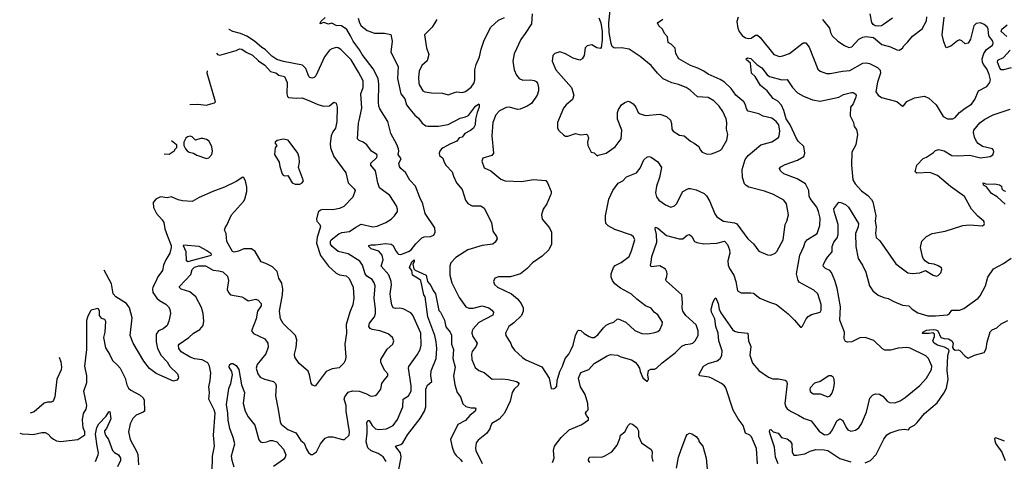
# Model space of a CAD drawing. Extents: x 2220520 to 2384350, y 721165 to 893491.
# Tile 71 of 256: x 2246053 to 2255023, y 804997 to 809022. Entities that reach past the tile are written whole.
import ezdxf

# ---------------------------------------------------------------- set-up
doc = ezdxf.new("R2010")
doc.units = 0

msp = doc.modelspace()

# ---------------------------------------------------------------- linework, layer by layer
at = {"layer": '0CON20XD'}
for points in [[(2251328.7, 809038.7), (2251346.2, 808995), (2251358.8, 808915), (2251359.1, 808835), (2251351.2, 808768.8), (2251345, 808760), (2251310, 808765), (2251265, 808792.5), (2251222.5, 808785), (2251204, 808765), (2251195.6, 808694.4), (2251175.7, 808664.3), (2251155, 808653.8), (2251095, 808670), (2251025, 808712.2), (2250975, 808728.9), (2250927.3, 808712.7), (2250908.8, 808695), (2250903.8, 808645), (2250938, 808565), (2251079.2, 808405), (2251100, 808335), (2251088, 808295), (2251032.4, 808247.6), (2251006, 808215), (2250953.3, 808085), (2250952.5, 808035), (2250963.6, 808013.6), (2251009.2, 807969.2), (2251025, 807961.2), (2251045, 807962), (2251115, 807984), (2251165, 807973.3), (2251215, 807977.5), (2251225, 807970), (2251236, 807945), (2251224.1, 807905.9), (2251228, 807875), (2251260, 807815), (2251285, 807807.5), (2251315, 807780), (2251322.5, 807787.5), (2251395, 807806.7), (2251477, 807863), (2251533.3, 807935), (2251536.9, 808015), (2251498.6, 808115), (2251498, 808175), (2251508.8, 808205), (2251535, 808246.2), (2251565, 808268.8), (2251595, 808278.8), (2251615, 808273.8), (2251641.2, 808255), (2251664.4, 808224.4), (2251686.9, 808176.9), (2251705, 808164.2), (2251755, 808147.5), (2251885, 808160.8), (2251945, 808140.8), (2251981.4, 808105), (2251990.8, 808075), (2251994.3, 808025), (2252006.8, 808006.8), (2252065, 807970), (2252105, 807963.3), (2252162.5, 807915), (2252198, 807898), (2252240, 807865), (2252253.3, 807835), (2252270, 807815), (2252315, 807796.2), (2252355, 807800), (2252405, 807816.7), (2252437.3, 807832.7), (2252448.8, 807845), (2252496, 807925), (2252504.2, 807975), (2252491.9, 808025), (2252494.3, 808085), (2252488, 808118), (2252457.1, 808185), (2252425, 808234), (2252375, 808282.5), (2252325, 808312.5), (2252228.3, 808318.3), (2252160.5, 808380.5), (2252125, 808403.8), (2252055, 808432.9), (2251995, 808445.7), (2251913.8, 808483.8), (2251862.9, 808535), (2251805, 808606), (2251705, 808686.9), (2251605, 808754.3), (2251535, 808764.4), (2251485, 808762.2), (2251465, 808766.9), (2251450.7, 808779.3), (2251440.9, 808805), (2251422.9, 808905), (2251419.5, 808995), (2251434.3, 809135.7)], [(2249391.5, 804995), (2249365, 805036.5), (2249317.3, 805067.3), (2249255, 805091.5), (2249225, 805118.6), (2249210, 805175), (2249219.5, 805255), (2249217.9, 805315), (2249215, 805346.7), (2249225, 805370), (2249235, 805369.2), (2249262.4, 805322.4), (2249295, 805294.6), (2249325, 805286.2), (2249394.3, 805294.3), (2249454.2, 805325), (2249495, 805378.6), (2249542.3, 805495), (2249547.6, 805562.4), (2249594.4, 805595), (2249620, 805635), (2249620.4, 805685), (2249596.2, 805845), (2249598.3, 805861.7), (2249675, 805966.2), (2249700, 806015), (2249711.5, 806055), (2249706.4, 806166.4), (2249635, 806328), (2249615, 806349.2), (2249547.4, 806387.4), (2249515, 806393.5), (2249475, 806388.6), (2249455, 806396), (2249442.4, 806422.4), (2249433.8, 806475), (2249426.8, 806525), (2249440.3, 806605), (2249438.2, 806635), (2249415, 806695.5), (2249345.6, 806775), (2249362.7, 806835), (2249356.4, 806875), (2249325, 806912.2), (2249254.2, 806935), (2249234.2, 806955), (2249234, 806965), (2249255, 806971.5), (2249295, 806970.5), (2249385, 806982.1), (2249436.8, 806976.8), (2249456.5, 806965), (2249475, 806919.2), (2249493.3, 806893.3), (2249505, 806884.4), (2249525, 806881.5), (2249595, 806909.3), (2249617.9, 806925), (2249660.5, 806979.5), (2249715, 807035.4), (2249737.4, 807042.6), (2249795.3, 807044.7), (2249825, 807057.5), (2249838.2, 807085), (2249834, 807125), (2249746.4, 807255), (2249725.3, 807345), (2249699.5, 807400.5), (2249657.1, 807505), (2249608.1, 807558.1), (2249568.7, 807628.7), (2249524, 807665), (2249512, 807685), (2249505.8, 807715), (2249528.2, 807755), (2249502, 807792), (2249506.9, 807825), (2249503.2, 807845), (2249488.2, 807885), (2249432.4, 807985), (2249406.8, 808095), (2249335, 808210), (2249325.5, 808235), (2249320.7, 808270.7), (2249324.2, 808435), (2249317, 808487), (2249274, 808574), (2249171.8, 808705), (2249148.5, 808748.5), (2249090.4, 808825), (2249065.6, 808875), (2249033.6, 808933.6), (2248985, 808966.9), (2248935, 808970), (2248895, 808990), (2248865, 808982.5), (2248823.8, 808996.2), (2248790, 808985), (2248797.5, 809005), (2248835, 809041.2)], [(2249137.8, 809035), (2249148.6, 808995), (2249164.3, 808965), (2249218.8, 808925), (2249285, 808900.5), (2249375, 808900), (2249435, 808887.5), (2249446.7, 808825), (2249432.5, 808725), (2249500, 808595), (2249493.8, 808485), (2249526.1, 808346.1), (2249560.8, 808300.8)], [(2249854.2, 809025), (2249810.8, 808955), (2249739.2, 808885), (2249760, 808765), (2249780.8, 808705), (2249763.7, 808646.3), (2249717.5, 808605), (2249693.3, 808553.3), (2249685.8, 808495), (2249688.6, 808445), (2249694.3, 808425), (2249725, 808373.8), (2249745, 808364), (2249804.3, 808354.3), (2249905, 808353.1), (2249955, 808336), (2250015, 808360), (2250035, 808364), (2250085, 808360), (2250115, 808368.6), (2250165, 808406), (2250192, 808448), (2250200, 808475), (2250199.2, 808565), (2250212.5, 808615), (2250240.3, 808685), (2250256.1, 808755), (2250285.3, 808834.7), (2250344.5, 808955.5), (2250413.5, 809016.5), (2250468.1, 809041.9)], [(2250738.2, 808468.2), (2250758.3, 808458.3), (2250768.6, 808445), (2250780.5, 808405), (2250780.5, 808375), (2250768.1, 808335), (2250715, 808258), (2250675, 808234.3), (2250612.5, 808207.5), (2250587.3, 808202.7), (2250516.3, 808226.3), (2250485, 808222.5), (2250425, 808190.5), (2250391.1, 808155), (2250364.5, 808085), (2250353.5, 807965), (2250370, 807805), (2250353.3, 807785), (2250271.2, 807758.8), (2250263.9, 807733.9), (2250285, 807673.3), (2250345, 807644), (2250435, 807568.8), (2250474.4, 807554.4), (2250625, 807546.9), (2250735, 807567.1), (2250845, 807555.8), (2250860.8, 807535), (2250893.8, 807455), (2250894, 807435), (2250886.1, 807416.1), (2250855.6, 807345), (2250820.8, 807295), (2250806, 807245), (2250811.2, 807205), (2250880, 807125), (2250896.9, 807085), (2250898.1, 806975), (2250872.9, 806925), (2250813.7, 806866.3), (2250724.2, 806805), (2250675.5, 806754.5), (2250615, 806706), (2250525, 806680), (2250415, 806678), (2250382.5, 806665), (2250370, 806635), (2250377.7, 806607.7), (2250405, 806583.8), (2250532.8, 806522.8), (2250587.4, 806477.4), (2250622.5, 806435), (2250640.5, 806395), (2250640, 806365), (2250623.3, 806325), (2250555, 806258.5), (2250510, 806225), (2250478.6, 806165), (2250481.9, 806145), (2250528.3, 806071.7), (2250537.5, 806045), (2250560.9, 806010.9), (2250632.6, 805942.6), (2250662.8, 805922.8), (2250809.5, 805859.5), (2250876.2, 805755), (2250895, 805660), (2250915, 805657.5), (2250935, 805666.7), (2250947.7, 805682.3), (2250948.8, 805735), (2250974.2, 805815), (2250998.6, 805865), (2251022, 805935), (2251056.7, 805975), (2251077.8, 806015), (2251095, 806056.7), (2251116.6, 806143.4), (2251135, 806184), (2251145, 806192.5), (2251165, 806190), (2251195, 806162.9), (2251240, 806135), (2251265, 806125.8), (2251285, 806127.1), (2251320.6, 806149.4), (2251370.6, 806215), (2251395, 806236.7), (2251425, 806254.3), (2251465.4, 806264.6), (2251495, 806294), (2251505, 806295.6), (2251576.2, 806265), (2251658.1, 806188.1), (2251721.2, 806161.2), (2251775, 806160), (2251839.7, 806170.3), (2251865, 806180), (2251884.1, 806195.9), (2251907.3, 806242.7), (2251908, 806265), (2251865, 806331.2), (2251834, 806355), (2251805, 806393.8), (2251755, 806414), (2251674, 806475), (2251625, 806520.8), (2251525.7, 806575), (2251475, 806615.7), (2251452.2, 806645), (2251441.1, 806675), (2251441.4, 806705), (2251463.5, 806765), (2251477.8, 806782.2), (2251531.7, 806808.3), (2251605, 806864), (2251626.5, 806915), (2251655.6, 807015.6), (2251645, 807043.8), (2251627.4, 807057.4), (2251475, 807110.6), (2251414.5, 807144.5), (2251394, 807165), (2251390.3, 807199.7), (2251390.8, 807235), (2251419.4, 807385), (2251457.8, 807465), (2251505, 807530.8), (2251546.2, 807555), (2251580.7, 807589.3), (2251672.7, 807627.3), (2251705, 807668.8), (2251737.5, 807745), (2251765, 807770), (2251785, 807773.8), (2251805, 807768), (2251866.8, 807726.8), (2251900, 807675), (2251880.8, 807585), (2251852.9, 807505), (2251845.6, 807445), (2251855, 807406.7), (2251875, 807378.8), (2251935, 807334), (2251984.1, 807314.1), (2252016.7, 807325), (2252037, 807343), (2252093.8, 807456.2), (2252145, 807482.9), (2252165, 807484.4), (2252215, 807472.9), (2252287.6, 807437.6), (2252308.2, 807418.2), (2252338.6, 807365), (2252385, 807253.3), (2252405, 807224), (2252464.5, 807184.5), (2252565, 807171.1), (2252585, 807161.9), (2252686.3, 807026.3), (2252738.6, 806978.6), (2252785, 806911.2), (2252865, 806878), (2252895, 806876.2), (2252935, 806893.8), (2252951.3, 806908.7), (2253009.4, 807015), (2253025.7, 807154.3), (2253041.4, 807185), (2253055.8, 807245), (2253037.5, 807345), (2253015, 807378), (2252919.8, 807429.8), (2252838, 807458), (2252695.4, 807495.4), (2252669.6, 807509.6), (2252656.1, 807526.1), (2252636.9, 807585), (2252634, 807656), (2252661.9, 807748.1), (2252689.4, 807785), (2252805, 807883.1), (2252905, 807909.2), (2252965, 807948.8), (2252972.9, 807965), (2252977.5, 808005), (2252967.5, 808065), (2252945, 808095.7), (2252905, 808124.3), (2252825, 808142.5), (2252785, 808165.6), (2252689.3, 808189.3), (2252676.9, 808205), (2252663.4, 808253.4), (2252650.5, 808275), (2252576.4, 808335), (2252533.5, 808395), (2252475, 808453.6), (2252435, 808478.5), (2252325, 808525.6), (2252284.1, 808554.1), (2252230.6, 808579.4), (2252165, 808604.6), (2252056.7, 808665), (2252030, 808715), (2252025, 808762.5), (2251989.3, 808799.3), (2251960, 808815), (2251953.3, 808865), (2251927.5, 808895), (2251910, 808935), (2251876.4, 808966.4), (2251863.3, 808995), (2251911.7, 809028.3)], [(2250720.8, 809075), (2250714.1, 808985.9), (2250658, 808895), (2250616.9, 808843.1), (2250557.8, 808712.2), (2250545.5, 808645), (2250558.9, 808565), (2250577.8, 808517.8), (2250602, 808485), (2250635, 808471.4), (2250705, 808475.5), (2250738.2, 808468.2)], [(2252598, 809045), (2252587.5, 809005), (2252594.2, 808945), (2252607.5, 808915), (2252635, 808879.2), (2252665, 808855.8), (2252695, 808850), (2252715.3, 808854.7), (2252755, 808880.6), (2252775, 808880), (2252799.5, 808859.5), (2252924.5, 808704.5), (2252975, 808687.5), (2253005, 808691.9), (2253065, 808714.5), (2253189.5, 808810.5), (2253215, 808811.2), (2253245, 808772), (2253325, 808571.2), (2253345, 808553.1), (2253402.4, 808532.4), (2253435, 808530.6), (2253547.3, 808552.7), (2253615, 808558.5), (2253735, 808626.7), (2253765, 808629.5), (2253795, 808623.6), (2253867.3, 808587.2), (2253892.4, 808562.4), (2253895.4, 808535), (2253868.7, 808451.3), (2253851.4, 808365), (2253874, 808335), (2253905, 808314.3), (2254045, 808278), (2254095, 808233.8), (2254105, 808237.5), (2254135, 808276), (2254205, 808308.8), (2254295, 808324), (2254335, 808305.7), (2254400.6, 808245), (2254465, 808140), (2254505, 808117.1), (2254555, 808120), (2254575, 808130.8), (2254615, 808175.8), (2254665, 808217.1), (2254725, 808252.5), (2254754.4, 808295), (2254787.6, 808372.4), (2254865, 808412), (2254890.7, 808449.3), (2254895.6, 808475), (2254885, 808523.8), (2254862.2, 808575), (2254832.7, 808612.7), (2254822.9, 808635), (2254821.4, 808665), (2254835, 808714.3), (2254860.9, 808749.1), (2254915, 808788.8), (2254921.7, 808808.3), (2254917.5, 808825), (2254881.5, 808875), (2254874.4, 808934.4), (2254865.6, 808955.6), (2254838.3, 808978.3), (2254805, 808992.9), (2254765, 808988), (2254745, 808966.2), (2254715.4, 808845), (2254692.2, 808807.8), (2254665, 808802.9), (2254635, 808830), (2254615, 808838.8), (2254595, 808830), (2254535, 808780.9), (2254493.3, 808765), (2254471.1, 808821.1), (2254455.9, 808884.1), (2254475.3, 809045)], [(2253367.1, 809025), (2253430.6, 808945), (2253439.2, 808905), (2253454.5, 808874.5), (2253505, 808826), (2253565.8, 808785.8), (2253605, 808768), (2253635, 808774.2), (2253696.1, 808843.9), (2253735, 808864.3), (2253765, 808868), (2253830.2, 808860.2), (2253906.6, 808796.6), (2253985.7, 808775.7), (2254045, 808747.5), (2254066.4, 808743.6), (2254096.4, 808763.6), (2254107.5, 808785), (2254145, 808820), (2254185, 808873.3), (2254275, 808937.5), (2254315, 809012.5), (2254316.9, 809046.9)], [(2254003.1, 809036.9), (2253922.7, 808977.3), (2253903.8, 808966.2), (2253865, 808962.7), (2253845, 808966.5), (2253828.7, 808978.7), (2253816.9, 808996.9), (2253800, 809075)], [(2247806.9, 804895), (2247810, 805045), (2247827.5, 805135), (2247819.1, 805235), (2247833.3, 805435), (2247825.5, 805465), (2247775.5, 805565), (2247783.3, 805625), (2247777.3, 805675), (2247787.8, 805732.2), (2247793.6, 805805), (2247781.5, 805865), (2247766.1, 805896.1), (2247715, 805923.3), (2247645, 805932.7), (2247605, 805945.5), (2247524.2, 805995), (2247503.3, 806025), (2247500, 806055), (2247504.5, 806065.5), (2247595, 806124.2), (2247635, 806166), (2247695, 806197.1), (2247723.3, 806235), (2247731.5, 806275), (2247723.1, 806345), (2247708.6, 806398.6), (2247655.9, 806495.9), (2247602.5, 806542.5), (2247525, 806566), (2247510, 806580), (2247508.3, 806591.7), (2247611.1, 806698.9), (2247625.4, 806745), (2247645, 806766.1), (2247685, 806777.6), (2247745, 806779.1), (2247815, 806740.8), (2247865.8, 806734.2), (2247903.8, 806725), (2247946.9, 806685), (2247955.5, 806645), (2247942.7, 806562.7), (2247953.8, 806535), (2247974.4, 806514.4), (2248075, 806495.7), (2248105, 806482.5), (2248135, 806459.2), (2248205, 806476), (2248225, 806466.2), (2248251.2, 806435), (2248251.2, 806415), (2248218.6, 806365), (2248206.9, 806295), (2248165.8, 806185), (2248181.5, 806161.5), (2248285, 806114.3), (2248314.4, 806075), (2248316.4, 806036.4), (2248295, 805977.5), (2248215, 805880), (2248208, 805845), (2248222, 805795), (2248244, 805765), (2248283.3, 805745), (2248365.4, 805725.4), (2248384.2, 805705), (2248389.4, 805685), (2248384.4, 805594.4), (2248407.9, 805467.9), (2248425.7, 805355.7), (2248435.5, 805335.5), (2248495, 805288.1), (2248568, 805258), (2248615, 805187.5), (2248643.1, 805163.1), (2248665, 805107.5), (2248685, 805077.5), (2248705, 805060), (2248719.3, 805060.7), (2248755.8, 805084.2), (2248794, 805155), (2248835, 805208.8), (2248865, 805220), (2248905, 805220), (2248995, 805196.7), (2249013, 805197), (2249053.3, 805235), (2249057.5, 805265), (2249026.2, 805455), (2249025.5, 805505), (2249010, 805565), (2249014.4, 805585), (2249045, 805628.6), (2249085, 805640), (2249145, 805636.4), (2249205, 805616.7), (2249245, 805594.4), (2249265, 805591.9), (2249292.1, 805597.9), (2249306.2, 805605), (2249342.5, 805655), (2249351.9, 805705), (2249373.3, 805736.7), (2249405.8, 805775), (2249408, 805795), (2249380.6, 805825), (2249358.1, 805865), (2249342.1, 805902.1), (2249341.5, 805925), (2249401.7, 806018.3), (2249452.5, 806065), (2249461.4, 806095), (2249448, 806125), (2249408.3, 806158.3), (2249335, 806185.5), (2249265, 806197.8), (2249245, 806208.6), (2249232.2, 806225), (2249238.5, 806255), (2249284.4, 806315), (2249294.5, 806345), (2249295.5, 806385), (2249282.5, 806485), (2249290.4, 806595), (2249282.7, 806625), (2249263.1, 806653.1), (2249216, 806686), (2249199.3, 806705), (2249175.8, 806785.8), (2249151.8, 806821.7), (2249045, 806889.1), (2248955, 806908.2), (2248899.2, 806955), (2248885, 806977.5), (2248884.3, 807005), (2248890, 807015), (2248959.1, 807070.9), (2248988, 807082), (2249058.7, 807091.3), (2249115, 807132.2), (2249165, 807158.1), (2249270, 807135), (2249309.7, 807140.3), (2249387.4, 807172.6), (2249436.2, 807205), (2249468.8, 807235), (2249493.3, 807275), (2249493.8, 807295), (2249484.2, 807325), (2249425, 807418.8), (2249329.7, 807489.7), (2249314.5, 807535), (2249294.5, 807645), (2249250.6, 807695), (2249251.4, 807715), (2249306.4, 807765), (2249310, 807785), (2249305.5, 807795), (2249258.9, 807825), (2249215, 807882.5), (2249182.5, 807905), (2249145, 807920), (2249131.4, 807935), (2249138.3, 808078.3), (2249145, 808103.3), (2249168.8, 808215), (2249160.6, 808345), (2249183.3, 808405), (2249181.1, 808465), (2249140.5, 808545), (2249071.1, 808655), (2248979.8, 808749.8), (2248955, 808764.3), (2248935, 808768.1), (2248895, 808756.9), (2248876, 808745), (2248830.5, 808685), (2248749.7, 808510.3), (2248735, 808495.8), (2248715, 808490), (2248695, 808494), (2248685.6, 808505.6), (2248658.5, 808578.5), (2248628.6, 808608.6), (2248455, 808641.2), (2248395, 808659.4), (2248350.1, 808690.1), (2248289.3, 808749.3), (2248258.4, 808768.4), (2248190.7, 808825), (2248121, 808871), (2248065.5, 808895.5), (2247993.3, 808913.3), (2247962.1, 808932.1), (2247958, 808932.7)], [(2255045, 808868.6), (2254994.7, 808915), (2255000.4, 808935), (2255047.9, 808975)], [(2247846.6, 808717.5), (2247855, 808703.8), (2247875, 808699.2), (2248025, 808742.2), (2248055, 808757.5), (2248075, 808753.3), (2248115, 808727.3), (2248175, 808699.6), (2248228.7, 808648.7), (2248285, 808607.1), (2248338.6, 808548.6), (2248386.8, 808536.8), (2248415, 808518), (2248463.8, 808505), (2248488.3, 808448.3), (2248486.5, 808346.5), (2248492.5, 808322.5), (2248501.9, 808311.9), (2248575, 808306.9), (2248625, 808310.9), (2248707.6, 808277.6), (2248768.2, 808248.2), (2248825, 808234.5), (2248875, 808238), (2248915, 808270), (2248935, 808260), (2248946.2, 808225), (2248943.1, 808095), (2248930, 808035), (2248905, 807998.8), (2248890.6, 807965), (2248881.5, 807895), (2248885.6, 807855), (2248915.7, 807775), (2249024.4, 807625), (2249044.5, 807534.5), (2249100.9, 807480.9), (2249108.6, 807465), (2249089.2, 807405), (2249005, 807318.8), (2248965, 807300.6), (2248905, 807288.5), (2248815, 807292.4), (2248794.4, 807285), (2248773.2, 807266.8), (2248755.5, 807205), (2248761.1, 807185), (2248788.1, 807155), (2248793.6, 807135), (2248761.4, 807038.6), (2248758.2, 806985), (2248792, 806872), (2248866.1, 806776.1), (2248935, 806710.8), (2248965, 806696.9), (2249027.6, 806687.6), (2249055, 806664), (2249090, 806585), (2249096.7, 806485), (2249088, 806422), (2249058.9, 806355), (2249027.8, 806245), (2249028.9, 806165), (2249015.7, 806065), (2249023.8, 805945), (2249018.8, 805915), (2249007, 805893), (2248961.7, 805848.3), (2248900.3, 805839.7), (2248845.7, 805814.3), (2248745, 805682.5), (2248720.7, 805690.7), (2248709.3, 805709.3), (2248694, 805785), (2248679.4, 805819.4), (2248597.3, 805887.3), (2248560.8, 805945), (2248556, 805975), (2248570, 806035), (2248577.5, 806105), (2248565.8, 806145), (2248452.4, 806252.4), (2248429.2, 806295), (2248421.1, 806365), (2248447.5, 806515), (2248450.6, 806565), (2248440.6, 806620.6), (2248415, 806667.5), (2248397, 806727), (2248355, 806769.2), (2248295, 806800.8), (2248252.5, 806815), (2248199.1, 806909.1), (2248165, 806933.8), (2248095, 806933.3), (2248045, 806911.2), (2248007.7, 806902.3), (2247990.3, 806910.3), (2247941.3, 807001.3), (2247933.2, 807073.2), (2247920, 807105), (2247924.2, 807125), (2247939.5, 807150.5), (2247981.2, 807245), (2248091.2, 807365), (2248105, 807387.5), (2248122.5, 807455), (2248122.9, 807495), (2248109.2, 807555), (2248095, 807580), (2248085, 807586.2), (2248025, 807546.2), (2247920, 807495), (2247812.8, 807457.2), (2247688.6, 807401.4), (2247625, 807365.7), (2247535, 807372.2), (2247495, 807381.1), (2247435, 807408.6), (2247395, 807397.1), (2247335, 807406.9), (2247292.5, 807385), (2247268.9, 807355), (2247271.9, 807311.9), (2247298.5, 807255), (2247349.5, 807199.5), (2247364.4, 807175), (2247376.5, 807115), (2247399.8, 807049.8), (2247431.4, 806965), (2247434.2, 806945), (2247422, 806895), (2247383.1, 806835), (2247364.2, 806785), (2247354.2, 806735), (2247310.9, 806679.1), (2247294.4, 806635), (2247265.5, 806585), (2247261.2, 806565), (2247266.7, 806535), (2247302.6, 806482.6), (2247325, 806461.4), (2247385, 806429.2), (2247408.8, 806405), (2247421.2, 806385), (2247427.5, 806345), (2247412.9, 806275), (2247397.5, 806235), (2247361.2, 806205), (2247318.8, 806185), (2247295, 806156.7), (2247295.6, 806085), (2247308.1, 806025), (2247342.4, 805962.4), (2247395.8, 805905), (2247420.5, 805860.5), (2247490, 805795), (2247500, 805765), (2247497.7, 805752.3), (2247485, 805737.5), (2247455, 805726.7), (2247295, 805796.2), (2247235, 805844), (2247185, 805908.8), (2247085.8, 806075), (2247058.6, 806145), (2247078.1, 806305), (2247051.9, 806395), (2247026.2, 806436.2), (2246930, 806495), (2246905, 806523.8), (2246888.6, 806615), (2246822.6, 806740.2)], [(2255084, 808584), (2255015, 808564.7), (2254995, 808564.7), (2254980.6, 808580.6), (2254959.7, 808635), (2254965.3, 808654.7), (2255015, 808678.1), (2255075, 808745.9)], [(2250908, 804985), (2250921.4, 805025), (2250915.8, 805094.2), (2250923.8, 805133.8), (2250985, 805215.7), (2251060, 805285), (2251175, 805332.9), (2251236, 805375), (2251234.3, 805394.3), (2251216, 805415), (2251208.8, 805435), (2251215, 805450), (2251232.5, 805465), (2251228.8, 805525), (2251204.2, 805605), (2251162.5, 805675), (2251144.4, 805755), (2251164.3, 805805.7), (2251237.5, 805835), (2251285, 805888.8), (2251405, 805960), (2251435, 805970), (2251500, 805965), (2251530, 805950), (2251625, 805921.5), (2251660.2, 805900.2), (2251678.5, 805878.5), (2251700.8, 805845), (2251706, 805815), (2251729.5, 805759.5), (2251765, 805727.5), (2251771.7, 805728.3), (2251780, 805745), (2251775.8, 805785), (2251780, 805825), (2251803.3, 805836.7), (2251835, 805836.7), (2251855, 805845.6), (2251904.7, 805895.3), (2252023.1, 805985), (2252085, 806045.7), (2252117.3, 806062.7), (2252165, 806067.1), (2252186.2, 806075), (2252206, 806095), (2252233.1, 806145), (2252232.7, 806187.3), (2252215, 806240), (2252120, 806325), (2252094.6, 806365), (2252086.7, 806395), (2252092.5, 806445), (2252086, 806515), (2251941.2, 806641.2), (2251938.8, 806655), (2251949.7, 806680.3), (2251951.4, 806705), (2251949.4, 806725), (2251935, 806749.2), (2251885, 806779.2), (2251805, 806771.2), (2251798, 806785), (2251807, 806813), (2251811.4, 806865), (2251856.7, 806995), (2251853.4, 807063.4), (2251840.8, 807115), (2251845, 807130), (2251865, 807122), (2251945, 807054.4), (2252060, 807025), (2252095, 807026.2), (2252135, 807059.2), (2252155, 807062.9), (2252175.5, 807045.5), (2252199.1, 806999.1), (2252220.3, 806990.3), (2252285, 806980), (2252405, 806986.7), (2252474.1, 807004.1), (2252502.4, 806972.4), (2252520, 806925), (2252521.5, 806895), (2252504.5, 806825.5), (2252507.5, 806785), (2252519.5, 806755), (2252557.7, 806695), (2252576.7, 806635), (2252590.8, 806550.8), (2252625, 806532.5), (2252715, 806534), (2252738.8, 806528.8), (2252796.7, 806485), (2252885, 806448.1), (2252947.6, 806427.6), (2253055, 806340.8), (2253111.2, 806285), (2253165, 806220), (2253175, 806220), (2253185, 806230), (2253216.2, 806295), (2253235, 806316.2), (2253265, 806336.7), (2253343.8, 806356.2), (2253355.8, 806374.2), (2253355.5, 806425.5), (2253324, 806525), (2253288.3, 806558.3), (2253155, 806631.1), (2253145, 806646.2), (2253129.6, 806705), (2253160, 806875), (2253197.5, 806955), (2253208.6, 806995), (2253231.1, 807018.9), (2253317.8, 807072.2), (2253343.5, 807145), (2253346.4, 807213.6), (2253330.5, 807275), (2253313.4, 807313.4), (2253253.8, 807393.8), (2253244.4, 807415), (2253242.2, 807465), (2253210.6, 807525), (2253135, 807570.8), (2253015, 807616.2), (2252985, 807643.3), (2252976.2, 807665), (2252987.7, 807682.3), (2253025, 807701.9), (2253139.4, 807740.6), (2253195, 807774), (2253206.9, 807805), (2253196.7, 807865), (2253145, 807915.4), (2253129.1, 807939.1), (2253073, 808065), (2253035, 808118.9), (2253015, 808195.8), (2252993.3, 808243.3), (2252958.6, 808278.6), (2252916.9, 808305), (2252863.8, 808375), (2252800.9, 808420.9), (2252752, 808505), (2252720, 808535), (2252710, 808625), (2252673.3, 808655), (2252671.2, 808665), (2252684.5, 808675.5), (2252715, 808668), (2252769.2, 808615), (2252815, 808583.6), (2252860.9, 808520.8), (2252884.3, 808504.3), (2252995, 808473.8), (2253045.7, 808475.7), (2253091.9, 808405), (2253140, 808355), (2253194.6, 808324.6), (2253275, 808292), (2253345, 808280), (2253515, 808317.5), (2253558.6, 808341.4), (2253630.3, 808359.7), (2253645, 808358.5), (2253665, 808346.7), (2253671.9, 808335), (2253671.4, 808315), (2253646.2, 808255), (2253622.9, 808225), (2253620, 808145), (2253648.8, 808085), (2253655, 808050), (2253675, 808020), (2253686.7, 807975), (2253668.8, 807881.2), (2253632.9, 807815), (2253630, 807695), (2253641.9, 807561.9), (2253663.5, 807525), (2253723.1, 807463.1), (2253779.7, 807419.7), (2253813.4, 807383.4), (2253825, 807361.2), (2253851.5, 807235), (2253847.8, 807185), (2253855.4, 807135.4), (2253849.5, 807075), (2253855.6, 807035.6), (2253887.9, 807007.9), (2254035.6, 806795.6), (2254144.1, 806714.1), (2254185, 806708.8), (2254253.6, 806716.4), (2254305, 806737.5), (2254375, 806692.5), (2254404.4, 806685.6), (2254420.5, 806689.5), (2254444, 806715), (2254453.3, 806745), (2254449.3, 806759.3), (2254420, 806780), (2254385, 806794), (2254335, 806801.2), (2254305, 806820), (2254283.8, 806845), (2254276, 806865), (2254259.2, 806945), (2254272, 807005), (2254315, 807047.1), (2254365, 807072.2), (2254485, 807095.6), (2254645, 807145.8), (2254705, 807151.2), (2254825, 807142.5), (2254840, 807155), (2254842.5, 807165), (2254835.9, 807185.9), (2254780.5, 807230.5), (2254723.8, 807295), (2254661.3, 807411.3), (2254532.7, 807502.7), (2254415, 807601.1), (2254345, 807630.8), (2254225, 807623.3), (2254210, 807635), (2254225, 807696.7), (2254284.2, 807755.8), (2254315, 807768.8), (2254378.3, 807811.7)], [(2247604.2, 808249.5), (2247675, 808253.1), (2247754.4, 808244.4), (2247795, 808254.3), (2247827.5, 808265), (2247836, 808275), (2247761.1, 808535), (2247762.5, 808555.1)], [(2249560.8, 808300.8), (2249575.5, 808245), (2249606, 808206), (2249652.7, 808152.7), (2249685.7, 808125), (2249719.1, 808079.1), (2249753.3, 808055), (2249771.3, 808051.3), (2249867.4, 808052.6), (2249955, 808067.8), (2250065, 808124.3), (2250115, 808135.7), (2250140.7, 808149.3), (2250205, 808232.9), (2250225, 808250), (2250235, 808253.8), (2250239.4, 808249.4), (2250239.4, 808225), (2250219.4, 808175), (2250206, 808115), (2250200.9, 808065), (2250186.6, 808033.4), (2250158.8, 808011.2), (2250108, 807985), (2250085, 807952.9), (2250055, 807944), (2250035.7, 807914.2), (2249971.2, 807888.8), (2249910, 807855), (2249894.4, 807845), (2249880.9, 807825), (2249875.6, 807805), (2249878.6, 807785), (2249908.8, 807758.8), (2249918.5, 807725), (2249935, 807695.6), (2249991.5, 807635), (2250004.7, 807594.7), (2250031.1, 807535), (2250084.6, 807474.6), (2250115, 807376.7), (2250135, 807348), (2250175, 807326.9), (2250255, 807324.5), (2250284.5, 807305), (2250351.8, 807175), (2250362, 807095), (2250396, 807045), (2250401.2, 807025), (2250384.1, 806995.9), (2250362.5, 806977.5), (2250265, 806963.5), (2250135, 806924.5), (2250025, 806853.6), (2249979.5, 806805), (2249971.2, 806775), (2249970, 806695), (2249988.2, 806625), (2250055, 806489.2), (2250118, 806405), (2250145, 806391.9), (2250185, 806393.3), (2250265.4, 806415.4), (2250326.2, 806395), (2250354, 806375), (2250368, 806355), (2250362, 806328), (2250236.5, 806263.5), (2250185, 806205.6), (2250174.5, 806185), (2250172.5, 806165), (2250181.8, 806135), (2250219.4, 806075), (2250212.4, 806047.6), (2250175, 805996.7), (2250169.2, 805975), (2250172.5, 805925), (2250203.4, 805853.4), (2250235, 805826), (2250285, 805806), (2250355.9, 805745.9), (2250445, 805750), (2250503.6, 805743.6), (2250580, 805725), (2250595.4, 805715.4), (2250600, 805705), (2250595, 805688.8), (2250556.3, 805653.7), (2250539.4, 805625), (2250521.1, 805545), (2250468.6, 805435), (2250420.2, 805379.8), (2250355, 805341.9), (2250340.9, 805315), (2250336.2, 805293.8), (2250305, 805251.2), (2250230.2, 805189.8), (2250212.5, 805165), (2250204.5, 805115.5), (2250208.1, 805095), (2250265, 804978)], [(2254378.3, 807811.7), (2254395, 807830), (2254425, 807838), (2254475, 807825.8), (2254545, 807784.5), (2254595, 807781.5), (2254708.3, 807788.3), (2254805.6, 807764.4), (2254892.5, 807775), (2254919.7, 807790.3), (2254927.5, 807817.5), (2254923.9, 807833.9), (2254914.2, 807844.2), (2254825, 807866.2), (2254784.4, 807894.4), (2254770.9, 807910.9), (2254752.4, 807952.4), (2254742.9, 807995), (2254745.8, 808015), (2254798.6, 808081.4), (2254845, 808115.6), (2254920, 808155), (2255075, 808206)], [(2247755, 807756.7), (2247775, 807762.5), (2247803.3, 807795), (2247810, 807825), (2247803.9, 807863.9), (2247780, 807915), (2247755, 807931.2), (2247721.7, 807938.3), (2247701.7, 807938.3), (2247655, 807923.3), (2247623.6, 807953.6), (2247605, 807960), (2247580, 807955), (2247565, 807942.5), (2247547.5, 807905), (2247547.5, 807875), (2247562.5, 807845), (2247578.3, 807828.3), (2247596.1, 807816.1), (2247635.9, 807805.9), (2247666.1, 807786.1), (2247755, 807756.7)], [(2247434.5, 807921.8), (2247480, 807885), (2247480, 807855), (2247463, 807837), (2247460, 807825), (2247415, 807792.5), (2247369.5, 807796.3)], [(2248605, 807523.3), (2248627.5, 807535), (2248638.8, 807555), (2248593.3, 807675), (2248601.2, 807725), (2248600, 807765), (2248586.7, 807805), (2248497.5, 807925), (2248455, 807933.3), (2248397.5, 807922.5), (2248380, 807905), (2248380, 807895), (2248396.7, 807875), (2248380, 807855), (2248373.3, 807795), (2248417.5, 807725), (2248422.5, 807685), (2248445, 807617.5), (2248454.1, 807604.1), (2248465, 807600), (2248495, 807602.5), (2248536.4, 807536.4), (2248563.6, 807523.6), (2248605, 807523.3)], [(2255029.7, 807339.7), (2254956.4, 807406.4), (2254907.4, 807437.4), (2254859.5, 807499.5), (2254832.5, 807515), (2254830, 807535), (2254865, 807523.3), (2254935, 807526.2), (2254978.5, 807518.5), (2254995.7, 807505.7), (2255001.4, 807481.4), (2255014.6, 807464.6), (2255035, 807458.6)], [(2252775.7, 804974.3), (2252765.6, 805115), (2252719.2, 805219.2), (2252705, 805236.9), (2252664.2, 805255), (2252643.3, 805325), (2252596.9, 805385), (2252551.9, 805461.9), (2252486.1, 805666.1), (2252472.9, 805685), (2252446, 805706), (2252362.7, 805752.7), (2252335, 805763.3), (2252250, 805775), (2252238.8, 805785), (2252283.3, 805865), (2252325, 805888), (2252408.3, 805911.7), (2252435.6, 805934.4), (2252448.2, 805961.8), (2252452.5, 806005), (2252422.8, 806095), (2252416.4, 806166.3), (2252394.1, 806225), (2252385.4, 806295.4), (2252355.6, 806355), (2252352.9, 806385), (2252368.3, 806441.7), (2252385, 806480), (2252395, 806486.7), (2252416.7, 806435), (2252425.6, 806385), (2252441.3, 806351.3), (2252547.2, 806197.2), (2252563.6, 806183.6), (2252595, 806173.1), (2252685.7, 806165.7), (2252691.4, 806095), (2252714.2, 806045), (2252705.6, 805965), (2252730.2, 805890.2), (2252785, 805824.2), (2252875, 805764), (2252915, 805750), (2252965, 805748.8), (2253025, 805738), (2253038.3, 805728.3), (2253044.3, 805705), (2253023.3, 805525), (2253032.8, 805492.8), (2253044.5, 805474.5), (2253079.8, 805449.8), (2253148.9, 805418.9), (2253198.5, 805388.5), (2253262, 805365), (2253335, 805272), (2253385, 805239.2), (2253415, 805241.4), (2253435, 805254.2), (2253457.5, 805285), (2253498.1, 805365), (2253525, 805385.8), (2253550.3, 805370.3), (2253581.4, 805305), (2253598, 805285), (2253625, 805273.1), (2253667.9, 805282.1), (2253697, 805303), (2253722.7, 805337.3), (2253767.1, 805445), (2253798.3, 805571.7), (2253820.9, 805599.1), (2253848.7, 805611.3), (2253885, 805608.9), (2253915, 805591.1), (2253954.4, 805545), (2253975.6, 805534.4), (2254025, 805528.9), (2254073, 805547), (2254121.1, 805578.9), (2254251.7, 805688.3), (2254314.3, 805755), (2254360.6, 805835), (2254363.2, 805863.2), (2254351.9, 805885), (2254332.9, 805935), (2254309.1, 805959.1), (2254165, 806029.6), (2254135, 806033.9), (2254055, 806029.6), (2253985, 806009.1), (2253935, 806011.1), (2253911.7, 806021.7), (2253835, 806097.1), (2253755, 806125.3), (2253706.9, 806123.1), (2253634.3, 806085.7), (2253595, 806082.5), (2253575, 806088.8), (2253564.3, 806114.3), (2253565.7, 806175), (2253523.1, 806285), (2253529.2, 806405), (2253500, 806575), (2253480.3, 806645), (2253448.2, 806718.2), (2253434, 806735), (2253394, 806755), (2253372.5, 806775), (2253375.6, 806795), (2253392.9, 806827.1), (2253410.9, 806859.1), (2253454.4, 806905), (2253453.9, 806955), (2253470.4, 806995), (2253500.4, 807035), (2253510.4, 807065), (2253510.4, 807155), (2253472.2, 807275), (2253470.8, 807299.2), (2253515, 807360), (2253535, 807357.5), (2253575, 807339.2), (2253603.1, 807315), (2253694, 807165), (2253692, 807135), (2253665.8, 807075), (2253670.9, 806955), (2253692.5, 806845), (2253731.1, 806785), (2253760.2, 806720.2), (2253793.5, 806595), (2253825, 806551.4), (2253872.2, 806512.2), (2253925, 806490), (2253965, 806480.6), (2254015, 806453.1), (2254095, 806420.5), (2254153, 806413), (2254182.6, 806382.6), (2254235, 806351.2), (2254325, 806323.1), (2254395, 806322.2), (2254505, 806332.9), (2254523.8, 806345), (2254545, 806376.2), (2254615, 806375.7), (2254655, 806389.2), (2254785, 806484.3), (2254804.3, 806505), (2254851.9, 806595), (2254873.8, 806675), (2254925, 806750), (2255015, 806798.8), (2255085, 806848)], [(2247585, 806815.8), (2247573.6, 806825), (2247568, 806905), (2247545, 806962.5), (2247548.3, 806971.7), (2247685, 806957.5), (2247758.3, 806918.3), (2247795, 806893.3), (2247798.1, 806885), (2247795, 806874.4), (2247765, 806862.7), (2247615, 806824.6), (2247585, 806815.8)], [(2249503.6, 804905), (2249529.2, 805035), (2249521.1, 805075), (2249487.3, 805117.3), (2249476.7, 805135), (2249525, 805149.5), (2249543.5, 805165), (2249585, 805240), (2249701.9, 805388.1), (2249740.5, 805455), (2249751.5, 805495), (2249752.1, 805655), (2249768.5, 805691.5), (2249807.5, 805725), (2249798.5, 805775), (2249802.6, 805822.6), (2249846.7, 805935), (2249852.5, 806025), (2249848.2, 806085), (2249835.5, 806145), (2249771.8, 806315), (2249746.1, 806496.1), (2249733.8, 806515), (2249707.1, 806645), (2249692.5, 806657.5), (2249632.5, 806695), (2249625.9, 806735.9), (2249605, 806762.5), (2249625, 806816.7), (2249645, 806832.5), (2249647.5, 806815), (2249633.3, 806795), (2249642.7, 806752.7), (2249655, 806740), (2249754.5, 806694.5), (2249767.3, 806637.3), (2249798.7, 806598.7), (2249819.2, 806555), (2249841.1, 806525), (2249872.3, 806372.3), (2249887.5, 806355), (2249922, 806285), (2249934.3, 806224.3), (2249974.2, 806175), (2249987.6, 806147.6), (2249986.9, 806065), (2250005.4, 806015.4), (2249999.7, 805935), (2250018.7, 805855), (2250005.5, 805775), (2250015.6, 805695), (2250039.4, 805625), (2250067.1, 805585), (2250090, 805520), (2250116.1, 805496.1), (2250165.3, 805485.3), (2250205, 805483.3), (2250209.2, 805475), (2250201.9, 805455), (2250153.3, 805415), (2250115, 805369.1), (2250045, 805332), (2249978.8, 805195), (2249991.3, 805125), (2250010.4, 805075), (2250029.6, 805049.6), (2250069.4, 805015), (2250085, 804991.2)], [(2246052.7, 805253.4), (2246075, 805247.9), (2246135.3, 805244.7), (2246175, 805242), (2246255, 805260), (2246285, 805260), (2246312.5, 805245), (2246336.2, 805216.2), (2246359.8, 805199.8), (2246386.7, 805185), (2246425, 805178.2), (2246582.5, 805195), (2246645, 805240), (2246645.4, 805265), (2246631.1, 805301.1), (2246624.4, 805374.4), (2246634.1, 805434.1), (2246657, 805473), (2246664.4, 805505), (2246635.6, 805635), (2246664.6, 805715.4), (2246663.1, 805775), (2246646.4, 805865), (2246665.5, 806015.5), (2246664.4, 806284.4), (2246673.1, 806315), (2246705, 806377.5), (2246765, 806393.3), (2246777, 806373), (2246776.7, 806325), (2246795, 806302.5), (2246825, 806292.5), (2246833.8, 806275), (2246829.5, 806175), (2246816.7, 806125), (2246835, 806032), (2246871.4, 805975), (2246898.8, 805915), (2246945, 805874.2), (2246967.8, 805845), (2247012.2, 805755), (2247027.8, 805695), (2247045, 805664), (2247065, 805647.1), (2247150.5, 805600.5), (2247176.3, 805576.3), (2247185.6, 805555), (2247189.2, 805455), (2247176.4, 805443.6), (2247115, 805416.9), (2247083.4, 805386.6), (2247060.5, 805339.5), (2247044.6, 805265), (2247058.5, 805195), (2247120.9, 805085), (2247128.8, 805058.8), (2247135.4, 804964.6)], [(2253755, 804984.3), (2253805, 805005.7), (2253855, 805060), (2253925, 805198.8), (2253951.7, 805238.3), (2253982.3, 805257.7), (2254065.8, 805284.2), (2254115, 805290), (2254150, 805285), (2254163.3, 805305), (2254204.3, 805325.7), (2254229.7, 805350.3), (2254295, 805432), (2254411.2, 805528.8), (2254472.3, 805617.7), (2254495.8, 805664.2), (2254512.5, 805745), (2254501.2, 805825), (2254508.1, 805961.9), (2254520.6, 806005), (2254516.4, 806016.4), (2254477.3, 806037.3), (2254415, 806055.4), (2254383.1, 806075), (2254372.5, 806095), (2254386.9, 806135), (2254387.1, 806155), (2254371.7, 806168.3), (2254339.1, 806160.9), (2254281.7, 806161.7), (2254277.5, 806165), (2254281.2, 806175), (2254315, 806193.3), (2254375, 806200), (2254399.2, 806195), (2254416.7, 806185), (2254445.6, 806125.6), (2254475, 806115.5), (2254515, 806114.6), (2254545.3, 806095.3), (2254556.7, 806075), (2254550.4, 806035), (2254559.3, 806019.3), (2254575, 806011.5), (2254603.1, 806013.1), (2254617.6, 806007.6), (2254665, 805954), (2254695, 805937.5), (2254752.5, 805965), (2254839.7, 805990.3), (2254858.3, 806021.7), (2254865.7, 806084.3), (2254895, 806176.7), (2254912.5, 806195), (2254955, 806213.8), (2254995, 806251.2), (2255055, 806280)], [(2246411.4, 805946.1), (2246428.1, 805905), (2246434.3, 805855.7), (2246429.7, 805830.3), (2246392.2, 805745), (2246374.2, 805585), (2246356.7, 805545), (2246340, 805535), (2246305, 805536), (2246275, 805527.5), (2246183.2, 805446.8), (2246147.6, 805436.6)], [(2248007.8, 804945), (2247988, 805005), (2247982.4, 805047.6), (2248013.1, 805155), (2247998.2, 805215), (2247968.4, 805295), (2247952.7, 805372.7), (2247950.2, 805435), (2247936, 805514), (2247958.3, 805661.7), (2247975, 805707.5), (2247990.8, 805785), (2247984.3, 805815), (2247961.4, 805855), (2247965, 805877.5), (2247980, 805890), (2247995, 805888.8), (2248025, 805870), (2248050, 805835), (2248073.5, 805695), (2248101.2, 805625), (2248090, 805525), (2248106.5, 805455), (2248135, 805401.9), (2248195, 805328), (2248232.6, 805192.6), (2248245.9, 805175.9), (2248265, 805167.9), (2248305, 805173.5), (2248333.8, 805186.2), (2248355, 805186.5), (2248395, 805174.3), (2248455, 805108), (2248478.1, 805055), (2248471.9, 805035), (2248455.7, 805015), (2248365, 804948.9)], [(2253415, 805583.8), (2253435, 805593.8), (2253450, 805615), (2253465.8, 805655), (2253476, 805705), (2253473.3, 805745), (2253463, 805763), (2253445, 805777.5), (2253425, 805777.5), (2253345, 805724), (2253295, 805708.8), (2253255, 805666), (2253251.4, 805655), (2253255, 805633.3), (2253281.3, 805611.3), (2253345, 805612.5), (2253415, 805583.8)], [(2246744.5, 804995.5), (2246767.5, 805055), (2246769.6, 805075), (2246759.1, 805135), (2246742.1, 805245), (2246755.3, 805305), (2246775, 805337.5), (2246840.3, 805409.7), (2246865, 805446.7), (2246875, 805450), (2246882.9, 805385), (2246845, 805297.5), (2246826.2, 805275), (2246826, 805265), (2246835.7, 805235), (2246860.6, 805195), (2246897.2, 805097.2), (2246915, 805077.1), (2246951.4, 805055), (2246970, 805025), (2246970, 805005), (2246943.5, 804946.5)], [(2251247.1, 804985), (2251236, 805005), (2251236.7, 805025), (2251246.1, 805033.9), (2251280.9, 805039.1), (2251355, 805035.8), (2251384.3, 805045.7), (2251447.9, 805082.1), (2251496, 805145), (2251520, 805205), (2251525, 805236.7), (2251565, 805266.7), (2251595, 805322.5), (2251615, 805343.3), (2251635, 805336.2), (2251675, 805304), (2251688.9, 805275), (2251691.1, 805225), (2251716.8, 805166.8), (2251806, 805105), (2251815.7, 805085), (2251811.2, 805035), (2251821.2, 804995)], [(2252035.7, 804935), (2252054.3, 805035), (2252075.8, 805095.8), (2252125, 805227.5), (2252135, 805242.5), (2252155, 805252.5), (2252177, 805247), (2252215, 805222.5), (2252236.2, 805195), (2252243.8, 805173.8), (2252275, 805136.2), (2252306.7, 805025), (2252325.6, 804825)], [(2252962.8, 804975), (2252939.2, 805035), (2252930.4, 805125), (2252891.5, 805235), (2252884.3, 805265.7), (2252887, 805283), (2252895, 805286.2), (2252917.1, 805267.1), (2252962.7, 805252.7), (2252993, 805213), (2253045, 805203.1), (2253070.7, 805180.7), (2253085.6, 805155), (2253090.7, 805080.7), (2253104.5, 805054.5), (2253132.9, 805052.9), (2253205, 805066.8), (2253255, 805091.1), (2253305, 805104.7), (2253382.9, 805102.9), (2253415.8, 805095), (2253525, 805024.2), (2253625, 804993.8)], [(2255025, 805180.8), (2254945, 805210), (2254934.2, 805205.8), (2254935, 805183.3), (2254947.1, 805155), (2255000.6, 805080.6), (2255030, 805005)]]:
    msp.add_lwpolyline(points, dxfattribs=at)

doc.saveas('drawing.dxf')
